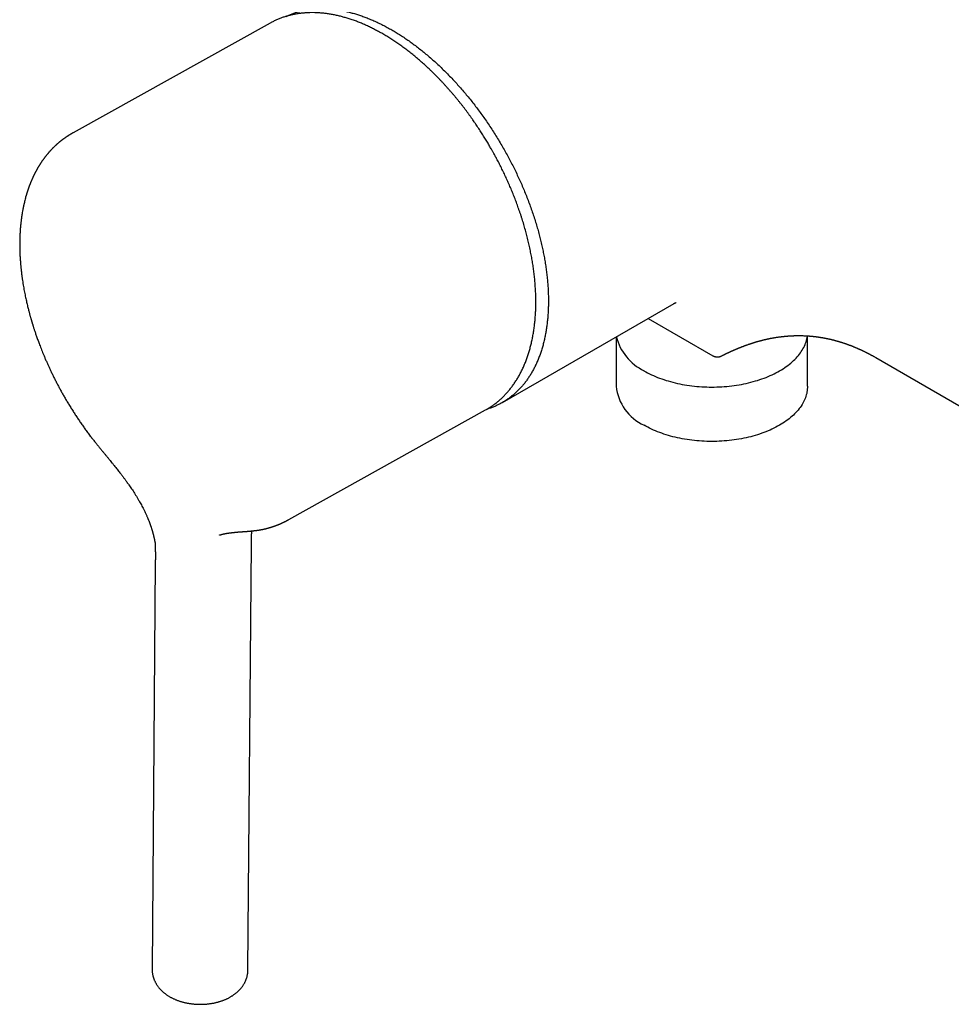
# Model space of a CAD drawing. Header units: millimetres. Extents: x 8 to 775, y 12 to 464.
# Tile 9 of 15: x 553 to 655, y 76 to 184. Entities that reach past the tile are written whole.
import ezdxf

# ---------------------------------------------------------------- set-up
doc = ezdxf.new("R2010")
doc.units = ezdxf.units.MM

msp = doc.modelspace()

# ---------------------------------------------------------------- linework, layer by layer
at = {"color": 7, "linetype": 'Continuous', "lineweight": 30}
for p, q in [((580.78, 183.81), (559.22, 171.8)), ((580.87, 183.86), (580.78, 183.81)), ((606.23, 142.26), (625.02, 153.11)), ((625.02, 153.11), (625.02, 153.11)), ((622.18, 151.47), (629.26, 147.38)), ((618.67, 149.44), (618.67, 144.04)), ((633.98, 148.89), (633.98, 148.89)), ((639.63, 144.04), (639.63, 149.55)), ((647.13, 147.17), (671.88, 132.88)), ((582.82, 129.43), (604.38, 141.44)), ((604.38, 141.44), (604.47, 141.49)), ((561.16, 138.48), (561.16, 138.48)), ((582.82, 129.43), (582.82, 129.43)), ((578.35, 80.12), (578.72, 126.78)), ((578.72, 126.78), (578.72, 126.78)), ((568.2, 124.73), (567.85, 80.2))]:
    msp.add_line(p, q, dxfattribs=at)
at = {"color": 7, "linetype": 'Continuous', "lineweight": 30, "flags": 128}
for points in [[(621.72, 145.72), (621.92, 145.61), (622.12, 145.5), (622.33, 145.4), (622.54, 145.3), (622.76, 145.2), (622.98, 145.11), (623.2, 145.01), (623.43, 144.93), (623.66, 144.84), (623.9, 144.76), (624.14, 144.68), (624.38, 144.61), (624.63, 144.54), (624.88, 144.47), (625.13, 144.41), (625.39, 144.35), (625.64, 144.3), (625.9, 144.24), (626.17, 144.2), (626.43, 144.15), (626.7, 144.12), (626.97, 144.08), (627.24, 144.05), (627.51, 144.02), (627.78, 144), (628.05, 143.98), (628.33, 143.97), (628.6, 143.96), (628.87, 143.95), (629.15, 143.95), (629.42, 143.95), (629.7, 143.96), (629.97, 143.97), (630.25, 143.98), (630.52, 144), (630.79, 144.02), (631.06, 144.05), (631.33, 144.08), (631.6, 144.12), (631.87, 144.15), (632.13, 144.2), (632.39, 144.24), (632.65, 144.3), (632.91, 144.35), (633.17, 144.41), (633.42, 144.47), (633.67, 144.54), (633.92, 144.61), (634.16, 144.68), (634.4, 144.76), (634.64, 144.84), (634.87, 144.93), (635.1, 145.01), (635.32, 145.11), (635.54, 145.2), (635.76, 145.3), (635.97, 145.4), (636.17, 145.5), (636.38, 145.61), (636.57, 145.72), (636.77, 145.84), (636.95, 145.95), (637.13, 146.07), (637.31, 146.19), (637.48, 146.32), (637.64, 146.45), (637.8, 146.58), (637.95, 146.71), (638.1, 146.84), (638.24, 146.98), (638.38, 147.12), (638.5, 147.26), (638.63, 147.4), (638.74, 147.54), (638.85, 147.69), (638.95, 147.84), (639.05, 147.99), (639.13, 148.14), (639.22, 148.29), (639.29, 148.44), (639.36, 148.59), (639.42, 148.75), (639.47, 148.9), (639.52, 149.06), (639.56, 149.22), (639.59, 149.38), (639.62, 149.53), (639.62, 149.55)], [(639.63, 144.04), (639.62, 143.88), (639.61, 143.72), (639.59, 143.56), (639.57, 143.4), (639.54, 143.25), (639.5, 143.09), (639.45, 142.93), (639.4, 142.78), (639.34, 142.62), (639.27, 142.47), (639.19, 142.32), (639.11, 142.17), (639.03, 142.02), (638.93, 141.87), (638.83, 141.72), (638.72, 141.58), (638.61, 141.43), (638.48, 141.29), (638.36, 141.15), (638.22, 141.01), (638.08, 140.87), (637.94, 140.74), (637.78, 140.61), (637.63, 140.48), (637.46, 140.35), (637.29, 140.23), (637.12, 140.11), (636.94, 139.99), (636.75, 139.87), (636.56, 139.76), (636.36, 139.65), (636.16, 139.54), (635.95, 139.44), (635.74, 139.33), (635.53, 139.24), (635.31, 139.14), (635.08, 139.05), (634.86, 138.96), (634.62, 138.88), (634.39, 138.8), (634.15, 138.72), (633.91, 138.65), (633.66, 138.58), (633.41, 138.51), (633.16, 138.45), (632.9, 138.39), (632.65, 138.33), (632.39, 138.28), (632.12, 138.24), (631.86, 138.19), (631.59, 138.15), (631.33, 138.12), (631.06, 138.09), (630.79, 138.06), (630.52, 138.04), (630.24, 138.02), (629.97, 138.01), (629.7, 137.99), (629.42, 137.99), (629.15, 137.99), (628.87, 137.99), (628.6, 137.99), (628.33, 138.01), (628.05, 138.02), (627.78, 138.04), (627.51, 138.06), (627.24, 138.09), (626.97, 138.12), (626.7, 138.15), (626.44, 138.19), (626.17, 138.24), (625.91, 138.28), (625.65, 138.33), (625.39, 138.39), (625.14, 138.45), (624.89, 138.51), (624.64, 138.58), (624.39, 138.65), (624.15, 138.72), (623.91, 138.8), (623.67, 138.88), (623.44, 138.96), (623.21, 139.05), (622.99, 139.14), (622.77, 139.24), (622.56, 139.33), (622.34, 139.44), (622.14, 139.54), (621.94, 139.65), (621.74, 139.76)]]:
    msp.add_lwpolyline(points, dxfattribs=at)
at = {"color": 7, "linetype": 'Continuous', "lineweight": 30}
for centre, radius, start, end in [((624.18, 150.82), 5.65, 193.9175, 244.2517), ((623.92, 144.56), 5.27, 185.7216, 245.5985)]:
    msp.add_arc(centre, radius, start, end, dxfattribs=at)
for points, knots in [([(605.21, 169.66), (605.15, 169.75), (605.08, 169.88), (604.97, 170.08), (604.87, 170.24), (604.76, 170.44), (604.64, 170.65), (604.5, 170.87), (604.37, 171.1), (604.23, 171.33), (604.08, 171.56), (603.93, 171.8), (603.78, 172.03), (603.62, 172.27), (603.46, 172.51), (603.3, 172.75), (603.13, 172.99), (602.97, 173.23), (602.8, 173.47), (602.63, 173.71), (602.45, 173.95), (602.28, 174.19), (602.1, 174.42), (601.92, 174.66), (601.74, 174.89), (601.55, 175.12), (601.37, 175.35), (601.18, 175.58), (600.99, 175.81), (600.8, 176.04), (600.61, 176.26), (600.41, 176.48), (600.22, 176.7), (600.02, 176.92), (599.83, 177.14), (599.63, 177.35), (599.43, 177.56), (599.22, 177.77), (599.02, 177.98), (598.82, 178.19), (598.61, 178.39), (598.41, 178.59), (598.2, 178.79), (597.99, 178.98), (597.78, 179.17), (597.57, 179.36), (597.36, 179.55), (597.15, 179.74), (596.93, 179.92), (596.72, 180.1), (596.51, 180.27), (596.29, 180.45), (596.07, 180.62), (595.86, 180.79), (595.64, 180.95), (595.42, 181.12), (595.2, 181.27), (594.98, 181.43), (594.76, 181.58), (594.54, 181.73), (594.32, 181.88), (594.1, 182.02), (593.88, 182.17), (593.66, 182.3), (593.44, 182.44), (593.22, 182.57), (593, 182.7), (592.77, 182.82), (592.55, 182.94), (592.33, 183.06), (592.11, 183.17), (591.89, 183.29), (591.66, 183.39), (591.44, 183.5), (591.22, 183.6), (591, 183.7), (590.78, 183.79), (590.55, 183.88), (590.33, 183.97), (590.11, 184.05), (589.89, 184.13), (589.67, 184.21), (589.45, 184.28), (589.23, 184.35), (589.01, 184.41), (588.79, 184.48), (588.58, 184.53), (588.36, 184.59), (588.14, 184.64), (587.93, 184.69), (587.71, 184.73), (587.5, 184.77), (587.28, 184.81), (587.07, 184.84), (586.86, 184.87), (586.65, 184.89), (586.44, 184.91), (586.23, 184.93), (586.02, 184.94), (585.81, 184.95), (585.6, 184.96), (585.4, 184.96), (585.2, 184.96), (584.99, 184.95), (584.79, 184.94), (584.59, 184.93), (584.39, 184.91), (584.19, 184.89), (584, 184.87), (583.8, 184.84), (583.61, 184.81), (583.42, 184.77), (583.23, 184.73), (583.04, 184.69), (582.85, 184.64), (582.66, 184.59), (582.48, 184.54), (582.29, 184.48), (582.11, 184.42), (581.93, 184.35), (581.76, 184.28), (581.58, 184.21), (581.4, 184.13), (581.23, 184.05), (581.06, 183.96), (580.94, 183.9), (580.88, 183.87), (580.87, 183.86)], [0, 0, 0, 0, 0.008467, 0.011966, 0.01777, 0.023809, 0.030298, 0.037078, 0.044085, 0.051269, 0.058594, 0.066033, 0.073565, 0.081176, 0.088852, 0.096585, 0.104366, 0.11219, 0.120051, 0.127945, 0.135868, 0.143817, 0.151789, 0.159782, 0.167794, 0.175824, 0.183869, 0.191929, 0.200002, 0.208088, 0.216185, 0.224292, 0.232409, 0.240535, 0.24867, 0.256812, 0.264962, 0.273118, 0.281282, 0.289451, 0.297626, 0.305806, 0.313992, 0.322182, 0.330377, 0.338577, 0.34678, 0.354988, 0.363199, 0.371414, 0.379632, 0.387854, 0.396078, 0.404306, 0.412536, 0.420769, 0.429005, 0.437243, 0.445483, 0.453726, 0.461971, 0.470218, 0.478467, 0.486718, 0.494971, 0.503225, 0.511481, 0.519739, 0.527999, 0.536259, 0.544521, 0.552785, 0.561049, 0.569315, 0.577582, 0.585849, 0.594118, 0.602387, 0.610657, 0.618927, 0.627198, 0.635469, 0.643741, 0.652013, 0.660285, 0.668557, 0.676828, 0.6851, 0.693371, 0.701642, 0.709912, 0.718182, 0.726451, 0.734719, 0.742987, 0.751253, 0.759518, 0.767782, 0.776045, 0.784307, 0.792567, 0.800826, 0.809084, 0.81734, 0.825595, 0.833849, 0.842102, 0.850354, 0.858605, 0.866855, 0.875104, 0.883354, 0.891603, 0.899852, 0.908102, 0.916352, 0.924604, 0.932857, 0.941112, 0.949369, 0.95763, 0.965893, 0.97416, 0.982432, 0.990708, 0.99899, 1, 1, 1, 1]), ([(582.53, 184.55), (582.57, 184.57), (582.73, 184.65), (583.02, 184.77), (583.38, 184.91), (583.75, 185.03), (584.13, 185.13), (584.52, 185.22), (584.92, 185.29), (585.34, 185.34), (585.76, 185.38), (586.2, 185.4), (586.64, 185.4), (587.09, 185.38), (587.53, 185.35), (587.98, 185.3), (588.42, 185.23), (588.87, 185.14), (589.32, 185.04), (589.77, 184.92), (590.23, 184.79), (590.69, 184.64), (591.16, 184.47), (591.64, 184.28), (592.13, 184.07), (592.62, 183.85), (593.12, 183.6), (593.61, 183.34), (594.1, 183.07), (594.58, 182.79), (595.05, 182.49), (595.52, 182.18), (595.99, 181.86), (596.45, 181.52), (596.92, 181.17), (597.38, 180.81), (597.85, 180.42), (598.33, 180.02), (598.8, 179.6), (599.28, 179.16), (599.74, 178.71), (600.21, 178.25), (600.66, 177.78), (601.1, 177.3), (601.53, 176.83), (601.95, 176.34), (602.37, 175.85), (602.78, 175.34), (603.18, 174.83), (603.58, 174.3), (603.97, 173.76), (604.37, 173.21), (604.76, 172.63), (605.14, 172.05), (605.51, 171.46), (605.88, 170.87), (606.23, 170.27), (606.56, 169.68), (606.88, 169.1), (607.19, 168.51), (607.49, 167.92), (607.78, 167.32), (608.06, 166.72), (608.33, 166.12), (608.59, 165.5), (608.84, 164.88), (609.09, 164.24), (609.32, 163.61), (609.55, 162.97), (609.75, 162.33), (609.95, 161.7), (610.12, 161.09), (610.29, 160.48), (610.44, 159.88), (610.57, 159.28), (610.7, 158.68), (610.81, 158.09), (610.91, 157.5), (611, 156.9), (611.08, 156.31), (611.14, 155.7), (611.19, 155.11), (611.23, 154.52), (611.25, 153.94), (611.25, 153.37), (611.25, 152.82), (611.23, 152.29), (611.2, 151.76), (611.15, 151.25), (611.09, 150.74), (611.02, 150.24), (610.94, 149.76), (610.84, 149.27), (610.73, 148.79), (610.6, 148.31), (610.46, 147.85), (610.3, 147.4), (610.13, 146.96), (609.95, 146.54), (609.76, 146.14), (609.56, 145.76), (609.35, 145.4), (609.13, 145.05), (608.9, 144.71), (608.66, 144.38), (608.4, 144.07), (608.13, 143.77), (607.85, 143.48), (607.55, 143.2), (607.23, 142.94), (606.91, 142.7), (606.58, 142.47), (606.24, 142.26), (605.89, 142.07), (605.55, 141.9), (605.19, 141.75), (604.85, 141.62), (604.62, 141.55), (604.52, 141.52)], [0, 0, 0, 0, 0.00329, 0.0118, 0.020311, 0.028822, 0.037333, 0.045843, 0.054354, 0.06327, 0.072186, 0.081102, 0.090018, 0.098934, 0.10785, 0.116361, 0.124872, 0.133382, 0.141893, 0.150404, 0.158915, 0.167425, 0.175936, 0.184852, 0.193768, 0.202684, 0.2116, 0.220516, 0.229432, 0.237943, 0.246454, 0.254964, 0.263475, 0.271986, 0.280496, 0.289007, 0.297518, 0.306434, 0.31535, 0.324266, 0.333182, 0.342098, 0.351014, 0.359525, 0.368035, 0.376546, 0.385057, 0.393568, 0.402078, 0.410589, 0.4191, 0.428016, 0.436932, 0.445848, 0.454764, 0.46368, 0.472596, 0.481107, 0.489617, 0.498128, 0.506639, 0.51515, 0.52366, 0.532171, 0.540682, 0.549598, 0.558514, 0.56743, 0.576346, 0.585262, 0.594178, 0.602688, 0.611199, 0.61971, 0.628221, 0.636731, 0.645242, 0.653753, 0.662264, 0.67118, 0.680096, 0.689012, 0.697928, 0.706844, 0.71576, 0.72427, 0.732781, 0.741292, 0.749803, 0.758313, 0.766824, 0.775335, 0.783846, 0.792762, 0.801678, 0.810594, 0.81951, 0.828426, 0.837342, 0.845852, 0.854363, 0.862874, 0.871385, 0.879895, 0.888406, 0.896917, 0.905428, 0.914343, 0.923259, 0.932175, 0.941091, 0.950007, 0.958923, 0.967434, 0.975945, 0.984456, 0.992966, 1, 1, 1, 1]), ([(559.22, 171.8), (559.21, 171.8), (559.19, 171.78), (559.16, 171.77), (559.13, 171.75), (559.11, 171.74), (559.09, 171.73), (559.07, 171.72), (559.04, 171.7), (559.02, 171.69), (558.99, 171.67), (558.96, 171.65), (558.94, 171.64), (558.92, 171.63), (558.89, 171.61), (558.87, 171.6), (558.83, 171.58), (558.81, 171.56), (558.78, 171.55), (558.75, 171.53), (558.72, 171.51), (558.69, 171.49), (558.66, 171.47), (558.63, 171.45), (558.6, 171.43), (558.57, 171.41), (558.54, 171.39), (558.51, 171.37), (558.49, 171.36), (558.46, 171.34), (558.43, 171.32), (558.39, 171.29), (558.33, 171.25), (558.26, 171.2), (558.19, 171.15), (558.12, 171.1), (558.06, 171.06), (558.01, 171.02), (557.97, 170.99), (557.93, 170.96), (557.88, 170.92), (557.84, 170.89), (557.79, 170.85), (557.74, 170.81), (557.69, 170.77), (557.63, 170.72), (557.58, 170.67), (557.53, 170.63), (557.47, 170.58), (557.42, 170.54), (557.37, 170.5), (557.33, 170.45), (557.28, 170.41), (557.22, 170.36), (557.16, 170.3), (557.09, 170.23), (557.02, 170.16), (556.97, 170.11), (556.92, 170.06), (556.89, 170.03), (556.86, 169.99), (556.82, 169.96), (556.79, 169.92), (556.75, 169.88), (556.71, 169.83), (556.66, 169.79), (556.62, 169.74), (556.58, 169.69), (556.54, 169.65), (556.5, 169.6), (556.46, 169.55), (556.42, 169.5), (556.38, 169.46), (556.35, 169.42), (556.31, 169.38), (556.28, 169.33), (556.23, 169.28), (556.18, 169.22), (556.14, 169.16), (556.09, 169.1), (556.05, 169.05), (556.02, 169), (555.98, 168.95), (555.94, 168.9), (555.91, 168.85), (555.87, 168.79), (555.83, 168.74), (555.79, 168.69), (555.76, 168.64), (555.74, 168.6), (555.71, 168.57), (555.69, 168.54), (555.67, 168.51), (555.65, 168.48), (555.63, 168.44), (555.6, 168.4), (555.57, 168.35), (555.54, 168.3), (555.5, 168.24), (555.47, 168.18), (555.42, 168.11), (555.38, 168.04), (555.33, 167.96), (555.29, 167.89), (555.25, 167.82), (555.22, 167.75), (555.18, 167.68), (555.14, 167.61), (555.1, 167.54), (555.06, 167.47), (555.03, 167.4), (554.99, 167.33), (554.97, 167.28), (554.94, 167.23), (554.92, 167.19), (554.91, 167.16), (554.89, 167.12), (554.87, 167.09), (554.85, 167.05), (554.83, 167), (554.8, 166.94), (554.77, 166.87), (554.74, 166.79), (554.7, 166.71), (554.66, 166.63), (554.63, 166.55), (554.6, 166.47), (554.56, 166.39), (554.53, 166.31), (554.51, 166.25), (554.48, 166.19), (554.47, 166.14), (554.45, 166.09), (554.42, 166.04), (554.4, 165.98), (554.38, 165.91), (554.35, 165.84), (554.32, 165.76), (554.3, 165.69), (554.28, 165.63), (554.25, 165.56), (554.23, 165.49), (554.21, 165.42), (554.18, 165.35), (554.16, 165.29), (554.15, 165.23), (554.13, 165.19), (554.12, 165.15), (554.11, 165.12), (554.1, 165.08), (554.09, 165.04), (554.07, 164.98), (554.06, 164.93), (554.02, 164.81), (553.97, 164.63), (553.91, 164.4), (553.86, 164.17), (553.82, 164), (553.79, 163.88), (553.78, 163.82), (553.77, 163.77), (553.76, 163.73), (553.75, 163.69), (553.74, 163.66), (553.74, 163.64), (553.73, 163.61), (553.73, 163.57), (553.72, 163.53), (553.71, 163.47), (553.69, 163.4), (553.68, 163.31), (553.65, 163.15), (553.61, 162.94), (553.58, 162.72), (553.56, 162.57), (553.54, 162.48), (553.53, 162.38), (553.52, 162.29), (553.51, 162.2), (553.5, 162.11), (553.49, 162.03), (553.48, 161.95), (553.47, 161.9), (553.47, 161.85), (553.46, 161.82), (553.46, 161.8), (553.46, 161.76), (553.45, 161.72), (553.45, 161.67), (553.44, 161.61), (553.44, 161.54), (553.43, 161.47), (553.42, 161.38), (553.42, 161.29), (553.41, 161.2), (553.4, 161.05), (553.39, 160.85), (553.37, 160.6), (553.36, 160.37), (553.36, 160.15), (553.35, 159.94), (553.35, 159.78), (553.35, 159.66), (553.35, 159.59), (553.35, 159.53), (553.35, 159.47), (553.35, 159.42), (553.35, 159.36), (553.35, 159.29), (553.35, 159.21), (553.35, 159.13), (553.36, 159.03), (553.36, 158.94), (553.36, 158.85), (553.36, 158.75), (553.37, 158.63), (553.38, 158.48), (553.38, 158.31), (553.39, 158.12), (553.41, 157.94), (553.42, 157.75), (553.43, 157.57), (553.45, 157.41), (553.46, 157.26), (553.47, 157.11), (553.49, 156.97), (553.5, 156.85), (553.51, 156.74), (553.52, 156.65), (553.53, 156.59), (553.54, 156.53), (553.54, 156.48), (553.55, 156.45), (553.55, 156.42), (553.55, 156.39), (553.56, 156.35), (553.56, 156.3), (553.57, 156.24), (553.58, 156.17), (553.59, 156.09), (553.6, 156), (553.62, 155.9), (553.64, 155.72), (553.68, 155.46), (553.74, 155.13), (553.79, 154.81), (553.85, 154.5), (553.91, 154.2), (553.96, 153.91), (554.02, 153.64), (554.08, 153.38), (554.14, 153.13), (554.19, 152.9), (554.25, 152.67), (554.3, 152.47), (554.35, 152.28), (554.39, 152.11), (554.43, 151.95), (554.47, 151.8), (554.51, 151.67), (554.54, 151.56), (554.57, 151.46), (554.6, 151.37), (554.62, 151.3), (554.63, 151.25), (554.64, 151.21), (554.65, 151.18), (554.66, 151.15), (554.67, 151.11), (554.69, 151.06), (554.71, 151), (554.73, 150.92), (554.76, 150.84), (554.79, 150.74), (554.82, 150.63), (554.86, 150.51), (554.9, 150.37), (554.95, 150.22), (555.01, 150.05), (555.07, 149.87), (555.13, 149.68), (555.2, 149.48), (555.28, 149.27), (555.36, 149.05), (555.44, 148.82), (555.54, 148.57), (555.64, 148.31), (555.75, 148.02), (555.86, 147.73), (555.99, 147.43), (556.12, 147.11), (556.27, 146.77), (556.42, 146.44), (556.57, 146.11), (556.73, 145.77), (556.89, 145.42), (557.06, 145.07), (557.25, 144.7), (557.44, 144.33), (557.63, 143.96), (557.84, 143.59), (558.05, 143.2), (558.27, 142.82), (558.5, 142.42), (558.74, 142.02), (559, 141.61), (559.25, 141.21), (559.5, 140.82), (559.76, 140.43), (560.02, 140.05), (560.29, 139.66), (560.57, 139.27), (560.86, 138.88), (561.06, 138.61), (561.16, 138.48)], [0, 0, 0, 0, 0.0011538, 0.0020824, 0.002786, 0.0033414, 0.0040281, 0.0048723, 0.0058039, 0.0066458, 0.0077706, 0.0086807, 0.0094919, 0.0102171, 0.0110054, 0.0120878, 0.0133133, 0.0143536, 0.0152812, 0.0163428, 0.0175548, 0.0189509, 0.0200911, 0.0210532, 0.0221687, 0.0234652, 0.0247002, 0.0257129, 0.026591, 0.0275914, 0.028815, 0.0301771, 0.0331468, 0.0360652, 0.0390456, 0.0419883, 0.0445854, 0.0464893, 0.0483226, 0.0501199, 0.0519421, 0.0539386, 0.0562102, 0.0583057, 0.0605595, 0.0631025, 0.0656475, 0.0681029, 0.070458, 0.0729242, 0.0751781, 0.0772243, 0.0794563, 0.0819536, 0.0853088, 0.08871, 0.0920048, 0.0951461, 0.0969733, 0.0986458, 0.1002335, 0.1019262, 0.1037796, 0.1057123, 0.1078871, 0.1102071, 0.1124612, 0.1146387, 0.1167081, 0.1186616, 0.1211583, 0.123415, 0.1253946, 0.1270964, 0.128725, 0.1308032, 0.1332475, 0.1359734, 0.1387182, 0.1411814, 0.1434795, 0.1455151, 0.1476732, 0.1498473, 0.1519989, 0.1542046, 0.1566718, 0.1587311, 0.1605855, 0.1622003, 0.1635813, 0.1647992, 0.1658759, 0.167123, 0.1685104, 0.1701558, 0.1720591, 0.1741975, 0.176519, 0.1790216, 0.1816801, 0.1847454, 0.1877419, 0.1904971, 0.1930226, 0.1955316, 0.1980925, 0.2009049, 0.203728, 0.206446, 0.2089998, 0.2113888, 0.2135192, 0.2153263, 0.2166247, 0.21773, 0.2189119, 0.2202134, 0.2216696, 0.223345, 0.2256026, 0.2281663, 0.2309783, 0.2338056, 0.236681, 0.2395468, 0.242403, 0.2452271, 0.2477861, 0.250018, 0.251923, 0.253516, 0.2551663, 0.2570344, 0.25912, 0.2614232, 0.2639008, 0.2664978, 0.268622, 0.2708198, 0.2730911, 0.275436, 0.2778543, 0.2801873, 0.2822229, 0.2839566, 0.2853934, 0.2865334, 0.2875572, 0.2887985, 0.2902363, 0.2918907, 0.2937617, 0.2958217, 0.3032196, 0.3105221, 0.3177264, 0.3248245, 0.326666, 0.3284977, 0.3301501, 0.3315194, 0.3326055, 0.3334086, 0.3340838, 0.3349551, 0.336055, 0.3373835, 0.3389406, 0.3413253, 0.3441017, 0.3470997, 0.3551911, 0.3633695, 0.366115, 0.3688702, 0.371635, 0.3744094, 0.3771302, 0.3795745, 0.3820758, 0.3841665, 0.3858467, 0.3871166, 0.3877897, 0.38854, 0.3895148, 0.390714, 0.3921378, 0.393786, 0.3956585, 0.3979775, 0.4005536, 0.4031659, 0.4057389, 0.4082727, 0.4155814, 0.4225427, 0.4291597, 0.4350105, 0.4406625, 0.4461138, 0.4483417, 0.4503642, 0.4521815, 0.4534654, 0.4548599, 0.4566128, 0.4583897, 0.4604268, 0.4627241, 0.4652737, 0.4678636, 0.4703993, 0.4728807, 0.4753077, 0.4802169, 0.4848879, 0.4893207, 0.494693, 0.4996686, 0.504248, 0.5084828, 0.5125047, 0.5163202, 0.5198714, 0.5232232, 0.5263756, 0.52814, 0.5298352, 0.5314058, 0.5327227, 0.5334566, 0.5340754, 0.5347971, 0.5358183, 0.5371388, 0.5387588, 0.5405603, 0.5426279, 0.5449615, 0.5475565, 0.5502228, 0.5590319, 0.5675196, 0.575686, 0.5835314, 0.5910559, 0.5982598, 0.6051432, 0.6117064, 0.6179493, 0.6238723, 0.6294655, 0.6347036, 0.639316, 0.6436117, 0.6475908, 0.6512531, 0.6545986, 0.6573594, 0.6598596, 0.6620993, 0.6640712, 0.6650883, 0.6658948, 0.666562, 0.667308, 0.6681483, 0.669573, 0.6712062, 0.673048, 0.6751054, 0.6774825, 0.6802139, 0.6832998, 0.6867401, 0.6905347, 0.6946836, 0.6991869, 0.7040444, 0.7089489, 0.7141683, 0.7197026, 0.7255518, 0.731716, 0.7384146, 0.7454493, 0.75282, 0.7605269, 0.7685698, 0.7769488, 0.7856639, 0.7939481, 0.8025148, 0.811364, 0.8204957, 0.8299101, 0.8396068, 0.8491261, 0.8589028, 0.8689367, 0.879228, 0.8897766, 0.9005825, 0.9116455, 0.9229656, 0.9333497, 0.9439408, 0.954739, 0.9657441, 0.976956, 0.9883746, 1, 1, 1, 1]), ([(604.47, 141.49), (604.52, 141.52), (604.62, 141.58), (604.77, 141.67), (604.93, 141.77), (605.09, 141.88), (605.25, 141.99), (605.4, 142.11), (605.56, 142.23), (605.71, 142.35), (605.86, 142.47), (606, 142.6), (606.15, 142.74), (606.29, 142.87), (606.43, 143.01), (606.57, 143.16), (606.7, 143.3), (606.83, 143.45), (606.96, 143.61), (607.09, 143.77), (607.21, 143.93), (607.34, 144.09), (607.46, 144.26), (607.57, 144.43), (607.69, 144.61), (607.8, 144.79), (607.91, 144.97), (608.02, 145.15), (608.12, 145.34), (608.22, 145.53), (608.32, 145.73), (608.42, 145.92), (608.51, 146.13), (608.6, 146.33), (608.69, 146.54), (608.77, 146.75), (608.85, 146.96), (608.93, 147.18), (609, 147.4), (609.08, 147.62), (609.15, 147.84), (609.21, 148.07), (609.27, 148.3), (609.33, 148.53), (609.39, 148.77), (609.44, 149.01), (609.5, 149.25), (609.54, 149.49), (609.59, 149.73), (609.63, 149.98), (609.67, 150.23), (609.7, 150.48), (609.73, 150.74), (609.76, 151), (609.79, 151.25), (609.81, 151.52), (609.83, 151.78), (609.85, 152.04), (609.86, 152.31), (609.87, 152.58), (609.88, 152.85), (609.88, 153.12), (609.88, 153.4), (609.88, 153.67), (609.87, 153.95), (609.86, 154.23), (609.85, 154.51), (609.83, 154.79), (609.81, 155.08), (609.79, 155.36), (609.77, 155.65), (609.74, 155.94), (609.71, 156.23), (609.67, 156.52), (609.63, 156.81), (609.59, 157.1), (609.55, 157.4), (609.5, 157.69), (609.45, 157.99), (609.4, 158.29), (609.34, 158.58), (609.28, 158.88), (609.22, 159.18), (609.15, 159.48), (609.08, 159.79), (609.01, 160.09), (608.93, 160.39), (608.85, 160.69), (608.77, 161), (608.69, 161.3), (608.6, 161.61), (608.51, 161.92), (608.42, 162.22), (608.32, 162.53), (608.22, 162.84), (608.11, 163.14), (608.01, 163.44), (607.91, 163.73), (607.81, 164.01), (607.71, 164.28), (607.6, 164.56), (607.49, 164.83), (607.38, 165.11), (607.27, 165.38), (607.16, 165.66), (607.04, 165.93), (606.92, 166.21), (606.8, 166.48), (606.68, 166.75), (606.55, 167.02), (606.43, 167.29), (606.3, 167.56), (606.17, 167.82), (606.04, 168.09), (605.91, 168.35), (605.78, 168.6), (605.65, 168.85), (605.53, 169.07), (605.43, 169.26), (605.32, 169.45), (605.25, 169.58), (605.21, 169.66)], [0, 0, 0, 0, 0.006898, 0.015198, 0.023506, 0.031821, 0.040144, 0.048476, 0.056817, 0.065167, 0.073527, 0.081897, 0.090277, 0.098668, 0.107069, 0.115482, 0.123905, 0.13234, 0.140786, 0.149243, 0.157711, 0.16619, 0.17468, 0.183181, 0.191692, 0.200214, 0.208745, 0.217287, 0.225838, 0.234398, 0.242968, 0.251545, 0.260132, 0.268725, 0.277327, 0.285935, 0.29455, 0.303172, 0.3118, 0.320433, 0.329072, 0.337716, 0.346365, 0.355018, 0.363675, 0.372336, 0.381001, 0.389669, 0.398341, 0.407015, 0.415692, 0.424372, 0.433054, 0.441738, 0.450424, 0.459113, 0.467803, 0.476495, 0.485189, 0.493885, 0.502582, 0.511281, 0.519982, 0.528684, 0.537387, 0.546093, 0.554799, 0.563508, 0.572219, 0.580931, 0.589646, 0.598362, 0.607081, 0.615802, 0.624526, 0.633252, 0.641982, 0.650714, 0.65945, 0.66819, 0.676934, 0.685682, 0.694434, 0.703192, 0.711956, 0.720725, 0.729501, 0.738284, 0.747075, 0.755874, 0.764683, 0.773502, 0.782332, 0.791175, 0.800031, 0.808903, 0.817792, 0.825775, 0.833757, 0.841737, 0.849716, 0.857692, 0.865665, 0.873635, 0.881602, 0.889564, 0.897521, 0.905472, 0.913415, 0.921348, 0.929267, 0.937168, 0.945043, 0.952877, 0.960646, 0.968297, 0.9757, 0.982816, 0.987848, 0.992899, 1, 1, 1, 1]), ([(625.02, 153.11), (625.02, 153.11), (625.02, 153.11), (625.03, 153.11), (625.03, 153.11), (625.03, 153.11), (625.03, 153.12), (625.04, 153.12), (625.04, 153.12), (625.05, 153.12), (625.06, 153.13), (625.06, 153.13), (625.06, 153.13), (625.07, 153.14), (625.08, 153.14), (625.08, 153.14), (625.09, 153.14), (625.1, 153.15), (625.1, 153.15), (625.11, 153.15), (625.11, 153.16), (625.12, 153.16), (625.12, 153.16), (625.13, 153.16), (625.13, 153.16), (625.14, 153.17), (625.14, 153.17), (625.15, 153.17), (625.16, 153.18), (625.17, 153.18), (625.17, 153.18), (625.18, 153.18), (625.19, 153.19), (625.19, 153.19), (625.2, 153.19), (625.2, 153.19), (625.21, 153.2), (625.22, 153.2), (625.22, 153.2), (625.23, 153.2), (625.23, 153.2), (625.23, 153.2), (625.24, 153.2), (625.24, 153.2), (625.24, 153.21), (625.25, 153.21), (625.25, 153.21), (625.25, 153.21), (625.25, 153.21), (625.25, 153.21), (625.25, 153.21), (625.25, 153.21)], [0, 0, 0, 0, 0.0043789, 0.0130698, 0.0213135, 0.029208, 0.0368685, 0.0443977, 0.0675179, 0.0905519, 0.104354, 0.1185853, 0.1347818, 0.153168, 0.1711485, 0.1885721, 0.2091706, 0.2302435, 0.2494418, 0.2670758, 0.2838768, 0.2967535, 0.3096023, 0.3226542, 0.3362343, 0.3516471, 0.3792027, 0.405931, 0.4323815, 0.4585564, 0.4819287, 0.5034134, 0.5243618, 0.5482872, 0.5750411, 0.6043396, 0.633149, 0.6629331, 0.6902386, 0.7128236, 0.7341993, 0.7555224, 0.7770412, 0.7996954, 0.8243738, 0.860577, 0.8957232, 0.9311277, 0.9674156, 0.9937831, 1, 1, 1, 1]), ([(630.21, 147.36), (630.25, 147.37), (630.31, 147.4), (630.4, 147.45), (630.49, 147.49), (630.57, 147.54), (630.65, 147.57), (630.72, 147.61), (630.78, 147.64), (630.84, 147.67), (630.89, 147.69), (630.94, 147.71), (630.98, 147.73), (631.02, 147.75), (631.05, 147.77), (631.08, 147.78), (631.11, 147.79), (631.13, 147.8), (631.16, 147.81), (631.18, 147.83), (631.2, 147.84), (631.23, 147.85), (631.26, 147.86), (631.3, 147.88), (631.35, 147.91), (631.41, 147.93), (631.47, 147.96), (631.54, 147.99), (631.6, 148.01), (631.65, 148.04), (631.71, 148.06), (631.76, 148.08), (631.8, 148.1), (631.84, 148.12), (631.88, 148.13), (631.92, 148.15), (631.95, 148.16), (631.98, 148.18), (632.01, 148.19), (632.05, 148.2), (632.09, 148.22), (632.12, 148.23), (632.15, 148.24), (632.17, 148.25), (632.19, 148.26), (632.21, 148.27), (632.22, 148.27), (632.24, 148.28), (632.26, 148.29), (632.29, 148.3), (632.32, 148.31), (632.35, 148.33), (632.39, 148.34), (632.45, 148.36), (632.52, 148.39), (632.61, 148.42), (632.69, 148.45), (632.75, 148.48), (632.82, 148.5), (632.87, 148.52), (632.92, 148.54), (633, 148.57), (633.08, 148.6), (633.16, 148.63), (633.21, 148.64), (633.25, 148.65), (633.28, 148.67), (633.31, 148.67), (633.33, 148.68), (633.36, 148.69), (633.39, 148.7), (633.43, 148.72), (633.48, 148.73), (633.54, 148.75), (633.6, 148.77), (633.66, 148.79), (633.74, 148.81), (633.82, 148.84), (633.9, 148.86), (633.95, 148.88), (633.98, 148.89)], [0, 0, 0, 0, 0.028142, 0.054683, 0.079626, 0.102972, 0.124722, 0.144876, 0.162419, 0.178546, 0.193257, 0.206553, 0.218436, 0.228883, 0.237923, 0.245666, 0.252863, 0.25966, 0.266057, 0.273082, 0.279551, 0.286471, 0.294816, 0.306608, 0.320417, 0.336243, 0.354008, 0.371582, 0.388003, 0.403271, 0.417387, 0.430351, 0.442164, 0.453423, 0.465761, 0.473581, 0.481808, 0.490442, 0.499484, 0.508932, 0.518673, 0.527586, 0.535384, 0.541468, 0.546644, 0.550912, 0.554357, 0.558639, 0.564399, 0.571182, 0.579278, 0.588686, 0.599405, 0.610688, 0.634489, 0.656368, 0.676328, 0.694368, 0.71049, 0.724695, 0.737166, 0.749263, 0.786655, 0.798354, 0.809938, 0.82033, 0.828907, 0.833783, 0.839753, 0.846932, 0.85532, 0.864917, 0.877076, 0.8908, 0.906089, 0.922942, 0.941359, 0.961339, 0.982882, 1, 1, 1, 1]), ([(633.98, 148.89), (634, 148.89), (634.05, 148.91), (634.13, 148.93), (634.2, 148.95), (634.27, 148.97), (634.32, 148.98), (634.37, 149), (634.42, 149.01), (634.45, 149.02), (634.48, 149.03), (634.5, 149.03), (634.52, 149.04), (634.53, 149.04), (634.54, 149.04), (634.55, 149.05), (634.57, 149.05), (634.6, 149.06), (634.63, 149.06), (634.66, 149.07), (634.71, 149.09), (634.78, 149.1), (634.87, 149.13), (634.96, 149.15), (635.03, 149.16), (635.11, 149.18), (635.17, 149.2), (635.23, 149.21), (635.27, 149.22), (635.3, 149.22), (635.34, 149.23), (635.36, 149.24), (635.38, 149.24), (635.4, 149.24), (635.41, 149.25), (635.43, 149.25), (635.45, 149.25), (635.48, 149.26), (635.51, 149.27), (635.56, 149.28), (635.61, 149.29), (635.67, 149.3), (635.74, 149.31), (635.82, 149.33), (635.9, 149.34), (635.96, 149.35), (635.98, 149.36)], [0, 0, 0, 0, 0.038524, 0.079491, 0.116691, 0.150126, 0.179794, 0.205695, 0.227829, 0.245213, 0.259263, 0.269979, 0.277359, 0.2821, 0.287926, 0.295391, 0.305494, 0.31758, 0.331647, 0.347698, 0.365047, 0.414182, 0.45923, 0.500191, 0.53463, 0.57201, 0.612326, 0.63235, 0.652955, 0.671851, 0.687936, 0.70121, 0.709918, 0.716776, 0.721869, 0.728818, 0.73955, 0.754063, 0.772355, 0.794424, 0.820269, 0.849885, 0.88327, 0.920418, 0.961328, 1, 1, 1, 1]), ([(635.98, 149.35), (636.03, 149.36), (636.11, 149.38), (636.24, 149.4), (636.37, 149.42), (636.47, 149.43), (636.56, 149.44), (636.63, 149.45), (636.71, 149.46), (636.79, 149.47), (636.85, 149.48), (636.91, 149.49), (636.95, 149.49), (636.98, 149.49), (637.01, 149.5), (637.03, 149.5), (637.05, 149.5), (637.07, 149.5), (637.09, 149.5), (637.1, 149.51), (637.13, 149.51), (637.17, 149.51), (637.22, 149.52), (637.27, 149.52), (637.34, 149.53), (637.41, 149.53), (637.48, 149.54), (637.56, 149.54), (637.64, 149.55), (637.73, 149.56), (637.81, 149.56), (637.87, 149.56), (637.91, 149.57), (637.94, 149.57), (637.97, 149.57), (637.99, 149.57), (638.01, 149.57), (638.04, 149.57), (638.07, 149.57), (638.12, 149.57), (638.17, 149.58), (638.23, 149.58), (638.29, 149.58), (638.35, 149.58), (638.41, 149.58), (638.48, 149.58), (638.54, 149.58), (638.61, 149.58), (638.68, 149.58), (638.74, 149.58), (638.79, 149.58), (638.83, 149.58), (638.87, 149.58), (638.91, 149.58), (638.95, 149.58), (639, 149.58), (639.09, 149.58), (639.22, 149.57), (639.35, 149.57), (639.46, 149.56), (639.52, 149.56), (639.59, 149.55), (639.66, 149.55), (639.72, 149.55), (639.77, 149.54), (639.81, 149.54), (639.84, 149.54), (639.88, 149.53), (639.91, 149.53), (639.96, 149.53), (640.02, 149.52), (640.09, 149.52), (640.16, 149.51), (640.26, 149.5), (640.39, 149.48), (640.51, 149.47), (640.61, 149.46), (640.66, 149.45), (640.72, 149.44), (640.76, 149.44), (640.79, 149.43), (640.82, 149.43), (640.84, 149.43), (640.87, 149.42), (640.91, 149.41), (640.96, 149.41), (641.03, 149.4), (641.12, 149.38), (641.22, 149.37), (641.32, 149.35), (641.41, 149.33), (641.5, 149.32), (641.58, 149.3), (641.65, 149.29), (641.71, 149.27), (641.77, 149.26), (641.8, 149.26), (641.83, 149.25), (641.85, 149.25), (641.87, 149.24), (641.91, 149.23), (641.95, 149.22), (642, 149.21), (642.05, 149.2), (642.11, 149.19), (642.19, 149.17), (642.29, 149.15), (642.4, 149.12), (642.52, 149.09), (642.63, 149.06), (642.74, 149.03), (642.83, 149), (642.91, 148.98), (642.98, 148.96), (643.05, 148.94), (643.11, 148.92), (643.17, 148.9), (643.23, 148.89), (643.29, 148.87), (643.36, 148.85), (643.43, 148.82), (643.51, 148.8), (643.6, 148.77), (643.68, 148.74), (643.75, 148.72), (643.81, 148.7), (643.87, 148.68), (643.92, 148.66), (643.97, 148.64), (644.01, 148.63), (644.04, 148.62), (644.07, 148.61), (644.09, 148.6), (644.13, 148.58), (644.18, 148.56), (644.24, 148.54), (644.3, 148.52), (644.37, 148.49), (644.44, 148.47), (644.51, 148.44), (644.58, 148.41), (644.65, 148.38), (644.72, 148.35), (644.79, 148.32), (644.86, 148.29), (644.95, 148.26), (645.02, 148.23), (645.09, 148.2), (645.14, 148.17), (645.19, 148.15), (645.23, 148.14), (645.26, 148.12), (645.28, 148.11), (645.31, 148.1), (645.35, 148.08), (645.4, 148.06), (645.47, 148.03), (645.55, 147.99), (645.62, 147.95), (645.7, 147.92), (645.77, 147.89), (645.85, 147.85), (645.93, 147.81), (646.02, 147.76), (646.1, 147.72), (646.17, 147.69), (646.24, 147.65), (646.32, 147.61), (646.39, 147.57), (646.44, 147.55), (646.48, 147.53), (646.5, 147.52), (646.52, 147.5), (646.54, 147.49), (646.56, 147.48), (646.58, 147.47), (646.61, 147.45), (646.66, 147.43), (646.71, 147.4), (646.77, 147.37), (646.85, 147.32), (646.93, 147.28), (647.03, 147.22), (647.09, 147.19), (647.13, 147.17)], [0, 0, 0, 0, 0.01408, 0.028305, 0.042084, 0.054872, 0.062405, 0.069882, 0.077817, 0.086216, 0.095078, 0.099371, 0.103417, 0.106946, 0.109957, 0.112451, 0.114428, 0.116098, 0.117612, 0.119398, 0.121455, 0.125801, 0.13101, 0.137081, 0.14403, 0.150678, 0.158024, 0.166068, 0.174807, 0.184242, 0.19437, 0.198764, 0.202533, 0.205669, 0.208174, 0.210047, 0.211642, 0.214638, 0.218243, 0.222455, 0.227979, 0.234137, 0.240293, 0.246373, 0.252378, 0.258308, 0.265201, 0.27199, 0.278593, 0.284553, 0.289434, 0.293704, 0.297363, 0.300782, 0.304854, 0.309619, 0.31507, 0.330936, 0.347113, 0.353587, 0.360009, 0.366379, 0.372697, 0.378826, 0.383104, 0.386866, 0.390111, 0.393, 0.396243, 0.401004, 0.406473, 0.412652, 0.419354, 0.426223, 0.440172, 0.454728, 0.460659, 0.466018, 0.470649, 0.474552, 0.477728, 0.479479, 0.481703, 0.484594, 0.488151, 0.492374, 0.496947, 0.506841, 0.516181, 0.524966, 0.533198, 0.540876, 0.547965, 0.55421, 0.559686, 0.564214, 0.567794, 0.56946, 0.570965, 0.573088, 0.575927, 0.579553, 0.58392, 0.58901, 0.594248, 0.599372, 0.609103, 0.618393, 0.628885, 0.638906, 0.648514, 0.655537, 0.662025, 0.667928, 0.67353, 0.679313, 0.683989, 0.688782, 0.693785, 0.699452, 0.705842, 0.71246, 0.71971, 0.727588, 0.732525, 0.737568, 0.74214, 0.746155, 0.75021, 0.753479, 0.755962, 0.757857, 0.760209, 0.76317, 0.767084, 0.771717, 0.77707, 0.782652, 0.78793, 0.79438, 0.800309, 0.805718, 0.810965, 0.81641, 0.822386, 0.828894, 0.835932, 0.840842, 0.845168, 0.848906, 0.852056, 0.853736, 0.855611, 0.858023, 0.860972, 0.864459, 0.870612, 0.876965, 0.883046, 0.888856, 0.894394, 0.89966, 0.90718, 0.914069, 0.920327, 0.925954, 0.931089, 0.937292, 0.942902, 0.94792, 0.949649, 0.951295, 0.952857, 0.954336, 0.955736, 0.957529, 0.960039, 0.963266, 0.967417, 0.972355, 0.978082, 0.984598, 0.991903, 1, 1, 1, 1]), ([(629.26, 147.38), (629.27, 147.37), (629.31, 147.35), (629.36, 147.33), (629.42, 147.3), (629.48, 147.28), (629.54, 147.27), (629.6, 147.26), (629.66, 147.25), (629.73, 147.24), (629.79, 147.24), (629.86, 147.25), (629.92, 147.26), (629.98, 147.27), (630.04, 147.29), (630.11, 147.31), (630.16, 147.33), (630.2, 147.35), (630.21, 147.36)], [0, 0, 0, 0, 0.05642, 0.117727, 0.179647, 0.242074, 0.304919, 0.368111, 0.431594, 0.495321, 0.559256, 0.623367, 0.687632, 0.752031, 0.816551, 0.88118, 0.945909, 1, 1, 1, 1]), ([(561.16, 138.48), (561.25, 138.37), (561.42, 138.16), (561.67, 137.84), (561.91, 137.54), (562.14, 137.25), (562.37, 136.97), (562.59, 136.71), (562.79, 136.47), (562.98, 136.24), (563.16, 136.01), (563.33, 135.8), (563.51, 135.59), (563.68, 135.37), (563.86, 135.15), (564.02, 134.94), (564.18, 134.75), (564.32, 134.57), (564.45, 134.4), (564.56, 134.25), (564.67, 134.1), (564.77, 133.97), (564.86, 133.86), (564.93, 133.75), (565.01, 133.65), (565.09, 133.53), (565.2, 133.39), (565.32, 133.21), (565.46, 133.01), (565.61, 132.79), (565.77, 132.56), (565.92, 132.31), (566.09, 132.05), (566.25, 131.78), (566.41, 131.52), (566.55, 131.27), (566.68, 131.03), (566.81, 130.79), (566.92, 130.57), (567.01, 130.38), (567.09, 130.22), (567.16, 130.06), (567.23, 129.92), (567.28, 129.79), (567.34, 129.67), (567.38, 129.57), (567.42, 129.47), (567.45, 129.39), (567.48, 129.31), (567.51, 129.25), (567.52, 129.22), (567.53, 129.19), (567.54, 129.17), (567.55, 129.15), (567.56, 129.11), (567.58, 129.06), (567.6, 128.99), (567.63, 128.91), (567.66, 128.83), (567.69, 128.74), (567.72, 128.67), (567.75, 128.59), (567.77, 128.5), (567.8, 128.42), (567.82, 128.35), (567.84, 128.27), (567.87, 128.19), (567.89, 128.11), (567.92, 128.02), (567.94, 127.92), (567.97, 127.83), (567.99, 127.74), (568.01, 127.65), (568.03, 127.57), (568.05, 127.48), (568.07, 127.4), (568.09, 127.33), (568.1, 127.27), (568.11, 127.23), (568.12, 127.19), (568.12, 127.14), (568.13, 127.1), (568.14, 127.06), (568.15, 127.02), (568.16, 126.97), (568.17, 126.92), (568.18, 126.87), (568.18, 126.83), (568.19, 126.79), (568.19, 126.77), (568.19, 126.75), (568.2, 126.74), (568.2, 126.74), (568.2, 126.74)], [0, 0, 0, 0, 0.02933, 0.057601, 0.084832, 0.111037, 0.136227, 0.160413, 0.182304, 0.203317, 0.223457, 0.24273, 0.261143, 0.282066, 0.301772, 0.320273, 0.337592, 0.353732, 0.368435, 0.382, 0.394428, 0.405721, 0.415878, 0.424902, 0.433212, 0.441729, 0.455603, 0.470073, 0.487603, 0.505942, 0.525085, 0.545037, 0.565937, 0.587851, 0.610786, 0.628478, 0.646739, 0.66557, 0.684972, 0.697463, 0.709925, 0.721599, 0.732437, 0.742439, 0.751138, 0.759086, 0.766282, 0.772726, 0.778412, 0.783328, 0.785326, 0.787049, 0.7885, 0.79013, 0.792851, 0.796689, 0.801643, 0.808287, 0.814922, 0.821164, 0.827012, 0.832465, 0.839556, 0.845863, 0.851402, 0.856789, 0.863026, 0.869816, 0.877186, 0.88454, 0.891648, 0.898842, 0.906209, 0.913484, 0.920501, 0.92721, 0.933567, 0.939305, 0.942124, 0.945474, 0.949616, 0.953854, 0.957617, 0.961137, 0.965626, 0.971956, 0.977175, 0.981317, 0.985539, 0.991018, 0.994563, 0.997716, 1, 1, 1, 1]), ([(579.5, 128.28), (579.52, 128.28), (579.56, 128.28), (579.61, 128.29), (579.65, 128.3), (579.69, 128.31), (579.71, 128.31), (579.73, 128.32), (579.75, 128.32), (579.77, 128.32), (579.79, 128.33), (579.82, 128.33), (579.87, 128.34), (579.93, 128.35), (580, 128.37), (580.08, 128.38), (580.16, 128.4), (580.22, 128.42), (580.29, 128.43), (580.34, 128.45), (580.4, 128.46), (580.46, 128.47), (580.52, 128.49), (580.58, 128.51), (580.63, 128.52), (580.68, 128.54), (580.73, 128.55), (580.79, 128.57), (580.84, 128.58), (580.9, 128.6), (580.95, 128.62), (581, 128.63), (581.05, 128.65), (581.1, 128.67), (581.15, 128.68), (581.21, 128.7), (581.28, 128.73), (581.35, 128.75), (581.41, 128.78), (581.47, 128.8), (581.52, 128.82), (581.56, 128.83), (581.61, 128.85), (581.64, 128.87), (581.68, 128.88), (581.73, 128.9), (581.78, 128.92), (581.83, 128.94), (581.88, 128.97), (581.93, 128.99), (581.99, 129.01), (582.04, 129.04), (582.1, 129.06), (582.17, 129.1), (582.23, 129.13), (582.3, 129.16), (582.37, 129.19), (582.42, 129.22), (582.46, 129.24), (582.49, 129.26), (582.52, 129.27), (582.56, 129.29), (582.59, 129.31), (582.62, 129.32), (582.63, 129.33), (582.65, 129.34), (582.67, 129.35), (582.69, 129.36), (582.72, 129.38), (582.77, 129.4), (582.8, 129.42), (582.82, 129.43)], [0, 0, 0, 0, 0.017966, 0.033379, 0.046237, 0.056542, 0.064183, 0.069658, 0.075047, 0.080746, 0.086756, 0.093076, 0.109194, 0.126959, 0.150232, 0.174255, 0.197499, 0.217234, 0.235853, 0.252691, 0.268116, 0.286127, 0.307221, 0.324562, 0.339933, 0.354244, 0.370144, 0.387522, 0.404462, 0.420603, 0.436982, 0.451574, 0.466047, 0.481336, 0.498005, 0.516578, 0.537122, 0.558267, 0.578604, 0.59768, 0.611876, 0.625566, 0.63874, 0.650356, 0.660037, 0.674317, 0.691398, 0.70729, 0.722925, 0.740126, 0.755769, 0.769964, 0.790563, 0.811818, 0.831582, 0.850365, 0.870228, 0.892012, 0.900091, 0.908032, 0.917436, 0.928285, 0.938252, 0.945878, 0.94985, 0.954009, 0.958565, 0.964284, 0.973052, 0.984958, 1, 1, 1, 1]), ([(575.23, 127.73), (575.23, 127.73), (575.23, 127.73), (575.23, 127.73), (575.24, 127.73), (575.24, 127.74), (575.26, 127.74), (575.27, 127.75), (575.28, 127.75), (575.29, 127.75), (575.3, 127.76), (575.32, 127.76), (575.35, 127.77), (575.38, 127.78), (575.4, 127.79), (575.43, 127.79), (575.45, 127.8), (575.46, 127.8), (575.48, 127.81), (575.5, 127.81), (575.52, 127.82), (575.55, 127.82), (575.57, 127.83), (575.61, 127.84), (575.64, 127.85), (575.67, 127.85), (575.7, 127.86), (575.74, 127.87), (575.78, 127.88), (575.82, 127.88), (575.85, 127.89), (575.88, 127.9), (575.91, 127.9), (575.95, 127.91), (575.98, 127.91), (576.02, 127.92), (576.08, 127.93), (576.15, 127.94), (576.21, 127.95), (576.27, 127.96), (576.31, 127.96), (576.34, 127.97), (576.38, 127.97), (576.41, 127.98), (576.45, 127.98), (576.49, 127.99), (576.53, 127.99), (576.58, 128), (576.63, 128), (576.68, 128.01), (576.74, 128.02), (576.79, 128.02), (576.85, 128.03), (576.89, 128.03), (576.94, 128.04), (576.98, 128.04), (577.04, 128.05), (577.12, 128.05), (577.2, 128.06), (577.29, 128.07), (577.37, 128.07), (577.45, 128.08), (577.54, 128.09), (577.65, 128.09), (577.75, 128.1), (577.85, 128.11), (577.94, 128.11), (578.02, 128.12), (578.1, 128.13), (578.18, 128.13), (578.25, 128.14), (578.31, 128.14), (578.37, 128.15), (578.44, 128.15), (578.5, 128.16), (578.57, 128.16), (578.63, 128.17), (578.69, 128.18), (578.73, 128.18), (578.78, 128.18), (578.82, 128.19), (578.88, 128.2), (578.94, 128.2), (579, 128.21), (579.06, 128.22), (579.12, 128.22), (579.17, 128.23), (579.21, 128.23), (579.24, 128.24), (579.26, 128.24), (579.28, 128.24), (579.31, 128.25), (579.34, 128.25), (579.39, 128.26), (579.44, 128.27), (579.48, 128.27), (579.5, 128.28)], [0, 0, 0, 0, 0.0025224, 0.0074925, 0.0116681, 0.0161524, 0.0219029, 0.0282215, 0.0333211, 0.0374186, 0.0422902, 0.0484259, 0.0592897, 0.0691748, 0.0780733, 0.0855237, 0.0913202, 0.0949136, 0.1001607, 0.1072268, 0.1136764, 0.1193234, 0.1275697, 0.1374763, 0.1465209, 0.154535, 0.1633348, 0.1730564, 0.1835568, 0.1937231, 0.2023384, 0.2098902, 0.2177035, 0.2258367, 0.2341623, 0.2426542, 0.2589409, 0.2763106, 0.2938504, 0.3045834, 0.3140989, 0.3224845, 0.3300965, 0.3372717, 0.3456761, 0.3549534, 0.3655445, 0.3768739, 0.3880096, 0.3989389, 0.4125795, 0.4258629, 0.4380429, 0.4487488, 0.4579984, 0.4674456, 0.4781595, 0.4980056, 0.5175577, 0.5355772, 0.5523073, 0.5703538, 0.5904204, 0.6125092, 0.636622, 0.6567955, 0.6761858, 0.6943343, 0.7112393, 0.7268992, 0.7413126, 0.7545097, 0.7678935, 0.7806868, 0.7942372, 0.808534, 0.8221845, 0.8342073, 0.8425119, 0.851029, 0.8610202, 0.8724852, 0.8852006, 0.8977742, 0.9099639, 0.9217695, 0.9330957, 0.943167, 0.9475913, 0.9516721, 0.9554955, 0.9606242, 0.9676402, 0.9765424, 0.9873295, 1, 1, 1, 1]), ([(578.72, 126.78), (578.72, 126.8), (578.72, 126.83), (578.72, 126.88), (578.72, 126.91), (578.72, 126.95), (578.72, 126.97), (578.72, 127), (578.72, 127.03), (578.72, 127.08), (578.72, 127.12), (578.72, 127.22), (578.73, 127.35), (578.73, 127.5), (578.74, 127.61), (578.74, 127.69), (578.75, 127.77), (578.75, 127.84), (578.76, 127.91), (578.76, 127.97), (578.77, 128.04), (578.78, 128.12), (578.78, 128.16), (578.79, 128.19)], [0, 0, 0, 0, 0.030347, 0.058844, 0.081593, 0.099615, 0.113066, 0.126684, 0.149809, 0.178023, 0.210379, 0.243181, 0.360938, 0.479566, 0.540279, 0.601158, 0.660769, 0.713803, 0.759933, 0.810797, 0.871287, 0.94339, 1, 1, 1, 1]), ([(568.18, 126.85), (568.18, 126.85), (568.18, 126.83), (568.18, 126.81), (568.18, 126.79), (568.18, 126.76), (568.18, 126.73), (568.19, 126.7), (568.19, 126.68), (568.19, 126.66), (568.19, 126.64), (568.19, 126.62), (568.19, 126.6), (568.19, 126.56), (568.19, 126.52), (568.19, 126.47), (568.2, 126.42), (568.2, 126.37), (568.2, 126.32), (568.2, 126.25), (568.2, 126.19), (568.2, 126.12), (568.2, 126.05), (568.2, 125.98), (568.2, 125.92), (568.21, 125.86), (568.21, 125.8), (568.21, 125.74), (568.21, 125.67), (568.21, 125.6), (568.21, 125.54), (568.21, 125.48), (568.21, 125.41), (568.21, 125.36), (568.21, 125.3), (568.21, 125.24), (568.21, 125.18), (568.21, 125.12), (568.21, 125.06), (568.21, 125.01), (568.2, 124.97), (568.2, 124.93), (568.2, 124.89), (568.2, 124.85), (568.2, 124.81), (568.2, 124.77), (568.2, 124.75), (568.2, 124.73)], [0, 0, 0, 0, 0.009662, 0.022562, 0.03821, 0.057278, 0.078551, 0.091716, 0.101116, 0.110669, 0.121815, 0.134345, 0.146954, 0.159422, 0.189549, 0.21487, 0.235774, 0.259763, 0.288191, 0.317286, 0.34996, 0.385199, 0.418657, 0.449834, 0.478713, 0.505283, 0.53043, 0.559529, 0.591824, 0.623273, 0.652046, 0.679608, 0.708498, 0.732933, 0.753842, 0.782229, 0.809329, 0.835395, 0.865026, 0.883819, 0.900086, 0.915689, 0.934823, 0.948741, 0.965128, 0.985165, 1, 1, 1, 1]), ([(567.85, 80.2), (567.85, 80.18), (567.85, 80.13), (567.85, 80.03), (567.86, 79.92), (567.87, 79.81), (567.89, 79.7), (567.91, 79.58), (567.93, 79.47), (567.96, 79.36), (567.99, 79.25), (568.03, 79.14), (568.07, 79.03), (568.12, 78.92), (568.17, 78.82), (568.22, 78.71), (568.28, 78.61), (568.34, 78.5), (568.41, 78.4), (568.48, 78.3), (568.55, 78.2), (568.63, 78.1), (568.72, 78), (568.81, 77.91), (568.9, 77.82), (569, 77.72), (569.1, 77.63), (569.21, 77.55), (569.32, 77.46), (569.43, 77.38), (569.55, 77.3), (569.67, 77.22), (569.79, 77.15), (569.9, 77.09), (570.02, 77.03), (570.14, 76.97), (570.26, 76.91), (570.39, 76.86), (570.51, 76.8), (570.64, 76.76), (570.77, 76.71), (570.9, 76.67), (571.03, 76.63), (571.16, 76.59), (571.29, 76.55), (571.43, 76.52), (571.56, 76.49), (571.7, 76.46), (571.83, 76.44), (571.97, 76.42), (572.11, 76.4), (572.24, 76.38), (572.38, 76.37), (572.51, 76.35), (572.64, 76.34), (572.75, 76.34), (572.85, 76.33), (572.95, 76.33), (573.03, 76.33), (573.07, 76.33)], [0, 0, 0, 0, 0.007291, 0.023502, 0.03974, 0.056015, 0.072335, 0.088712, 0.105154, 0.121673, 0.138278, 0.154981, 0.171794, 0.188728, 0.205794, 0.223006, 0.240376, 0.257916, 0.275639, 0.293556, 0.31168, 0.33002, 0.348587, 0.367387, 0.386426, 0.405706, 0.425226, 0.444981, 0.464964, 0.485161, 0.505557, 0.526133, 0.544669, 0.563253, 0.581865, 0.60049, 0.619112, 0.637717, 0.656295, 0.674837, 0.693337, 0.711791, 0.730194, 0.748543, 0.766837, 0.785072, 0.803248, 0.821362, 0.839407, 0.857376, 0.875255, 0.893016, 0.910608, 0.927915, 0.944654, 0.959854, 0.971606, 0.982891, 1, 1, 1, 1]), ([(573.07, 76.33), (573.12, 76.33), (573.19, 76.33), (573.3, 76.33), (573.39, 76.33), (573.49, 76.34), (573.61, 76.34), (573.72, 76.35), (573.85, 76.36), (573.97, 76.37), (574.1, 76.39), (574.23, 76.41), (574.36, 76.43), (574.49, 76.45), (574.62, 76.47), (574.75, 76.5), (574.88, 76.53), (575.01, 76.56), (575.14, 76.6), (575.27, 76.64), (575.39, 76.68), (575.52, 76.72), (575.65, 76.77), (575.77, 76.82), (575.9, 76.87), (576.02, 76.92), (576.14, 76.98), (576.26, 77.04), (576.38, 77.11), (576.49, 77.17), (576.6, 77.24), (576.71, 77.31), (576.82, 77.39), (576.92, 77.46), (577.02, 77.54), (577.12, 77.62), (577.22, 77.71), (577.31, 77.79), (577.4, 77.88), (577.48, 77.97), (577.56, 78.06), (577.64, 78.15), (577.71, 78.25), (577.78, 78.34), (577.84, 78.44), (577.9, 78.54), (577.96, 78.64), (578.02, 78.75), (578.07, 78.85), (578.11, 78.95), (578.15, 79.06), (578.19, 79.17), (578.23, 79.28), (578.26, 79.39), (578.28, 79.5), (578.3, 79.61), (578.32, 79.72), (578.34, 79.83), (578.34, 79.94), (578.35, 80.04), (578.35, 80.09), (578.35, 80.12)], [0, 0, 0, 0, 0.0194487, 0.0273754, 0.040532, 0.0542044, 0.0688829, 0.0842146, 0.1000594, 0.1163063, 0.1328774, 0.1497161, 0.1667808, 0.1840401, 0.20147, 0.2190523, 0.2367722, 0.2546179, 0.2725797, 0.2906489, 0.3088176, 0.3270784, 0.3454234, 0.3638443, 0.382332, 0.4008763, 0.4194657, 0.4380842, 0.4567159, 0.4753447, 0.4939536, 0.5125251, 0.5310415, 0.5494859, 0.5678425, 0.5860971, 0.6042374, 0.6222537, 0.6401389, 0.6578882, 0.6754996, 0.6929731, 0.7103108, 0.7275166, 0.7445958, 0.7615548, 0.7784011, 0.7951425, 0.8117875, 0.828345, 0.8448239, 0.8612333, 0.8775822, 0.8938798, 0.9101351, 0.9263572, 0.942555, 0.9587375, 0.9749136, 0.9910923, 1, 1, 1, 1])]:
    msp.add_open_spline(points, degree=3, knots=knots, dxfattribs=at)

doc.saveas('drawing.dxf')
